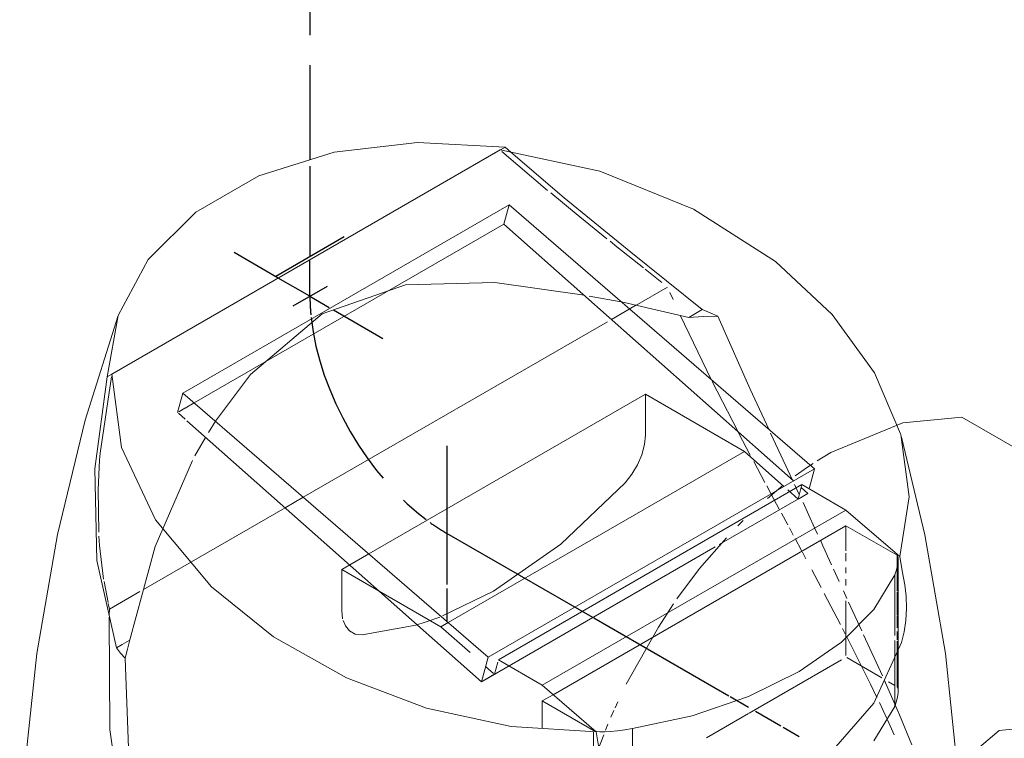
# Model space of a CAD drawing. Header units: inches. Extents: x -332 to 1204, y -60 to 270.
# Tile 25 of 91: x -158.97 to -154.84, y 0.45 to 3.47. Entities that reach past the tile are written whole.
import ezdxf

# ---------------------------------------------------------------- set-up
doc = ezdxf.new("R2010")
doc.units = ezdxf.units.IN
doc.header["$MEASUREMENT"] = 0
doc.linetypes.add('CLDWTR', pattern=[1.125, 0.75, -0.125, 0.125, -0.125])
doc.layers.add('P-PIPE', color=3, linetype='Continuous', lineweight=30)
doc.layers.add('P-SANR-FIXT', color=6, linetype='Continuous', lineweight=9)

# ---------------------------------------------------------------- blocks, each defined once
blk = doc.blocks.new('Water Closet-Wall Mounted-Sloan-Valve-WETS-24501201 - WETS-2450_1201-2933277-HOT AND COLD WATER RISER DIAGRAM')
at = {"layer": 'P-SANR-FIXT'}
for p, q in [((-158.6018, 1.9696), (-156.9318, 2.9338)), ((-156.9318, 2.9338), (-156.9082, 2.9125)), ((-158.5811, 1.9816), (-156.9525, 2.9218)), ((-156.7536, 2.752), (-156.9455, 2.9156)), ((-156.6341, 2.6537), (-156.7406, 2.7413)), ((-158.2841, 1.9016), (-156.9149, 2.6921)), ((-156.9149, 2.6921), (-158.2841, 1.9016)), ((-156.9149, 2.6921), (-156.9366, 2.611)), ((-156.9366, 2.611), (-156.9149, 2.6921)), ((-156.9149, 2.6921), (-155.6342, 1.584)), ((-156.9149, 2.6921), (-155.6342, 1.584)), ((-156.5048, 2.5493), (-156.6341, 2.6537)), ((-156.9366, 2.611), (-158.2365, 1.8605)), ((-158.2365, 1.8605), (-156.9366, 2.611)), ((-155.7216, 1.5335), (-156.9366, 2.611)), ((-155.7216, 1.5335), (-156.9366, 2.611)), ((-156.4627, 2.5157), (-156.4914, 2.5386)), ((-156.3519, 2.4276), (-156.4627, 2.5157)), ((-156.2741, 2.3655), (-156.3439, 2.4213)), ((-157.3499, 2.3554), (-157.6996, 2.2339)), ((-156.9752, 2.3652), (-157.3499, 2.3554)), ((-156.6002, 2.3127), (-156.9744, 2.3651)), ((-156.2505, 2.3465), (-156.3868, 2.2678)), ((-156.2274, 2.2941), (-156.2404, 2.3234)), ((-156.4377, 2.2836), (-156.5787, 2.309)), ((-156.1616, 2.2192), (-156.4377, 2.2836)), ((-156.387, 2.2677), (-156.4854, 2.2109)), ((-156.1046, 2.2521), (-156.1616, 2.2192)), ((-156.503, 2.2008), (-157.7786, 1.4643)), ((-156.0676, 1.9589), (-156.1977, 2.2285)), ((-156.1004, 2.2224), (-156.1616, 2.2192)), ((-156.039, 2.2249), (-156.1004, 2.2224)), ((-158.5835, 1.97), (-158.6305, 1.6502)), ((-155.9562, 1.7417), (-156.0629, 1.9496)), ((-158.3058, 1.8205), (-158.2841, 1.9016)), ((-158.2841, 1.9016), (-158.3058, 1.8205)), ((-157.0034, 0.7935), (-158.2841, 1.9016)), ((-157.0034, 0.7935), (-158.2841, 1.9016)), ((-158.2365, 1.8605), (-158.2739, 1.8389)), ((-158.2739, 1.8389), (-158.2365, 1.8605)), ((-156.3433, 1.8966), (-157.5039, 1.2265)), ((-156.3433, 1.7253), (-156.3433, 1.8966)), ((-156.3433, 1.8966), (-155.9277, 1.6566)), ((-158.2747, 1.8385), (-158.3008, 1.8234)), ((-158.3008, 1.8234), (-158.2747, 1.8385)), ((-158.3021, 1.8172), (-158.2739, 1.7922)), ((-158.3021, 1.8172), (-158.2739, 1.7922)), ((-158.2669, 1.7859), (-157.0311, 0.6901)), ((-158.2669, 1.7859), (-157.0311, 0.6901)), ((-158.1461, 1.784), (-158.1756, 1.7367)), ((-155.264, 1.7762), (-155.566, 1.6529)), ((-158.1882, 1.7159), (-158.2331, 1.6385)), ((-156.3471, 1.6854), (-156.3433, 1.7253)), ((-155.9032, 1.641), (-155.9524, 1.7344)), ((-155.2733, 1.7313), (-155.2723, 1.7278)), ((-155.9277, 1.6566), (-157.1712, 0.9387)), ((-156.3582, 1.6431), (-156.3471, 1.6854)), ((-155.7623, 1.51), (-155.9277, 1.6566)), ((-155.566, 1.6529), (-155.6229, 1.618)), ((-158.6328, 1.6211), (-158.6393, 1.496)), ((-158.6305, 1.6502), (-158.6328, 1.6211)), ((-158.2436, 1.6194), (-158.4005, 1.2573)), ((-155.842, 1.5264), (-155.8891, 1.6144)), ((-155.6342, 1.584), (-157.0034, 0.7935)), ((-157.0034, 0.7935), (-155.6342, 1.584)), ((-155.6633, 1.591), (-155.7149, 1.5539)), ((-155.6401, 1.6068), (-155.6633, 1.591)), ((-155.6566, 1.5001), (-155.6342, 1.584)), ((-155.6342, 1.584), (-155.6566, 1.5001)), ((-158.6393, 1.496), (-158.6368, 1.3184)), ((-156.9602, 0.782), (-155.6865, 1.5174)), ((-156.698, 1.2675), (-156.4282, 1.525)), ((-155.817, 1.4799), (-155.8346, 1.5126)), ((-155.7658, 1.5146), (-155.8316, 1.4597)), ((-155.7026, 1.4571), (-155.7457, 1.4952)), ((-155.7177, 1.5187), (-155.6981, 1.4767)), ((-155.6865, 1.5174), (-155.7026, 1.4571)), ((-155.6619, 1.4806), (-155.6897, 1.5053)), ((-155.6619, 1.4806), (-155.6897, 1.5053)), ((-155.6865, 1.5174), (-155.5021, 1.4109)), ((-157.7786, 1.4643), (-157.8546, 1.4204)), ((-156.0343, 1.2656), (-155.6919, 1.4633)), ((-155.7817, 1.4144), (-155.817, 1.4799)), ((-155.7026, 1.4571), (-155.6619, 1.4806)), ((-155.6919, 1.4633), (-155.6619, 1.4806)), ((-157.8546, 1.4204), (-158.4488, 1.0773)), ((-156.7758, 0.6755), (-155.5021, 1.4109)), ((-155.6821, 1.4422), (-155.6334, 1.3364)), ((-155.5021, 1.4109), (-155.2765, 1.2157)), ((-155.9327, 1.3665), (-155.9549, 1.3446)), ((-155.7462, 1.3484), (-155.773, 1.3981)), ((-155.5021, 1.3452), (-156.7303, 0.6361)), ((-155.7232, 1.3057), (-155.7393, 1.3357)), ((-155.6334, 1.3364), (-155.6209, 1.3091)), ((-155.2873, 1.2213), (-155.5021, 1.3452)), ((-155.5021, 1.3452), (-155.5021, 1.2392)), ((-158.6358, 1.301), (-158.633, 1.2627)), ((-155.6885, 1.241), (-155.7155, 1.2914)), ((-155.6094, 1.2838), (-155.599, 1.2609)), ((-158.633, 1.2627), (-158.6159, 1.1205)), ((-158.4005, 1.2573), (-158.5056, 0.8659)), ((-157.0311, 0.6901), (-156.0508, 1.256)), ((-155.599, 1.2609), (-155.5892, 1.2391)), ((-155.5892, 1.2391), (-155.5794, 1.2173)), ((-157.5039, 1.2265), (-157.5839, 1.1803)), ((-155.6698, 1.206), (-155.685, 1.2344)), ((-155.5794, 1.2173), (-155.5632, 1.1816)), ((-155.5021, 1.2301), (-155.5021, 1.1957)), ((-155.2873, 1.1156), (-155.2873, 1.2213)), ((-155.2827, 0.6521), (-155.2827, 1.2039)), ((-157.5839, 1.1803), (-157.617, 1.1612)), ((-157.617, 1.1612), (-157.617, 0.99)), ((-157.617, 1.1612), (-157.4603, 1.0707)), ((-155.6064, 1.0861), (-155.6454, 1.1602)), ((-155.5544, 1.1623), (-155.5308, 1.1106)), ((-155.5021, 1.1695), (-155.5021, 1.1461)), ((-155.5021, 1.1204), (-155.5021, 1.0938)), ((-155.2975, 0.8848), (-155.2975, 1.1385)), ((-158.6143, 1.1107), (-158.5977, 1.0224)), ((-155.2873, 1.0712), (-155.2873, 1.1144)), ((-158.4638, 1.0687), (-158.5915, 0.9949)), ((-157.4603, 1.0707), (-157.2014, 0.9212)), ((-155.5251, 0.9303), (-155.5931, 1.0609)), ((-155.513, 1.0719), (-155.4979, 1.039)), ((-155.2873, 1.0221), (-155.2873, 1.0682)), ((-158.5968, 1.0184), (-158.5915, 0.9949)), ((-158.5915, 0.9949), (-158.593, 0.9706)), ((-156.2255, 1.017), (-156.2889, 0.92)), ((-155.5021, 1.0302), (-155.5021, 0.8009)), ((-155.4913, 1.0248), (-155.4354, 0.9036)), ((-155.2873, 0.9692), (-155.2873, 1.0196)), ((-157.617, 0.99), (-157.6133, 0.9544)), ((-155.2873, 0.9169), (-155.2873, 0.9675)), ((-157.5321, 0.8877), (-157.306, 0.9282)), ((-157.1712, 0.9387), (-157.2014, 0.9212)), ((-157.2014, 0.9212), (-157.079, 0.8127)), ((-156.2889, 0.92), (-156.424, 0.6796)), ((-155.505, 0.8913), (-155.5168, 0.9143)), ((-155.4279, 0.8873), (-155.3493, 0.715)), ((-155.2873, 0.8663), (-155.2873, 0.9019)), ((-158.5389, 0.8467), (-158.5627, 0.8329)), ((-158.5086, 0.8641), (-158.5389, 0.8467)), ((-158.5165, 0.8275), (-158.5262, 0.7889)), ((-158.5056, 0.8659), (-158.5165, 0.8275)), ((-155.2975, 0.5867), (-155.2975, 0.8638)), ((-155.2873, 0.6694), (-155.2873, 0.8608)), ((-157.0311, 0.6901), (-157.0034, 0.7935)), ((-157.0311, 0.6901), (-157.0034, 0.7935)), ((-155.499, 0.7916), (-155.3515, 0.7065)), ((-157.0137, 0.7548), (-156.9808, 0.7256)), ((-156.9763, 0.7217), (-156.9627, 0.7724)), ((-156.9602, 0.782), (-156.7758, 0.6755)), ((-155.9082, 0.5589), (-155.5204, 0.7828)), ((-157.0311, 0.6901), (-156.979, 0.7202)), ((-156.5502, 0.4804), (-156.7758, 0.6755)), ((-155.3403, 0.6951), (-155.2968, 0.5963)), ((-155.3232, 0.6901), (-155.2975, 0.6753)), ((-155.2873, 0.6694), (-155.2844, 0.6644)), ((-155.2844, 0.6644), (-155.2829, 0.6567)), ((-156.7303, 0.6361), (-156.7758, 0.6098)), ((-155.2829, 0.6567), (-155.2827, 0.6521)), ((-156.7758, 0.6098), (-156.5611, 0.4859)), ((-156.7758, 0.4944), (-156.7758, 0.6098)), ((-156.4595, 0.6059), (-156.4707, 0.5815)), ((-155.2975, 0.5867), (-155.3846, 0.4423)), ((-155.3305, 0.5366), (-155.362, 0.6036)), ((-156.4757, 0.5703), (-156.4885, 0.5411)), ((-156.087, 0.4557), (-155.9109, 0.5573)), ((-156.5007, 0.5122), (-156.5107, 0.4875)), ((-155.2993, 0.468), (-155.3278, 0.5306)), ((-156.5611, 0.4859), (-156.5502, 0.4824)), ((-156.5611, -0.066), (-156.5611, 0.481)), ((-156.5183, 0.4682), (-156.5422, 0.4038)), ((-156.3969, 0.2361), (-156.3969, 0.4948))]:
    blk.add_line(p, q, dxfattribs=at)
for points in [[(-158.6018, 1.9696, 0), (-158.5551, 2.2276, 0), (-158.4291, 2.4618, 0), (-158.229, 2.6605, 0), (-157.9646, 2.8133, 0), (-157.6492, 2.9123, 0), (-157.299, 2.9529, 0), (-156.9318, 2.9338, 0)], [(-156.9525, 2.9218, 0), (-156.5339, 2.8323, 0), (-156.141, 2.6729, 0), (-155.7973, 2.454, 0)], [(-156.9082, 2.9125, 0), (-156.6845, 2.7207, 0), (-156.4051, 2.4925, 0), (-156.1046, 2.2521, 0)], [(-155.7973, 2.454, 0), (-155.5597, 2.2321, 0), (-155.3821, 1.9866, 0), (-155.2733, 1.7313, 0)], [(-157.6996, 2.2339, 0), (-157.9998, 1.9802, 0), (-158.1461, 1.784, 0)], [(-156.1046, 2.2521, 0), (-156.0716, 2.2387, 0), (-156.039, 2.2249, 0)], [(-158.9682, -0.2272, 0), (-158.9501, 0.2949, 0), (-158.8966, 0.8093, 0), (-158.8099, 1.3089, 0), (-158.6932, 1.7874, 0), (-158.5553, 2.2268, 0)], [(-156.039, 2.2249, 0), (-155.9038, 1.9186, 0), (-155.8262, 1.7509, 0)], [(-158.5627, 0.8329, 0), (-158.6447, 1.1994, 0), (-158.6531, 1.5841, 0), (-158.6018, 1.9696, 0)], [(-158.163, 1.0882, 0), (-158.3978, 1.3699, 0), (-158.5405, 1.6738, 0), (-158.5811, 1.9816, 0)], [(-154.6137, 1.5679, 0), (-155.0161, 1.8002, 0), (-155.2637, 1.7763, 0)], [(-155.8179, 1.7331, 0), (-155.7542, 1.597, 0), (-155.7274, 1.5395, 0)], [(-155.2723, 1.7278, 0), (-155.2362, 1.4669, 0), (-155.2765, 1.2157, 0)], [(-155.0135, -0.2272, 0), (-155.0315, 0.2944, 0), (-155.0849, 0.8083, 0), (-155.1716, 1.3075, 0), (-155.2692, 1.7165, 0)], [(-156.4282, 1.525, 0), (-156.3999, 1.5608, 0), (-156.3762, 1.6009, 0), (-156.3582, 1.6431, 0)], [(-156.0033, 1.2946, 0), (-156.1158, 1.1654, 0), (-156.211, 1.0379, 0)], [(-157.1941, 0.9664, 0), (-156.9802, 1.0702, 0), (-156.698, 1.2675, 0)], [(-155.2975, 1.1385, 0), (-155.2918, 1.1559, 0), (-155.2874, 1.1718, 0), (-155.2845, 1.1861, 0), (-155.2829, 1.1985, 0), (-155.2829, 1.2085, 0), (-155.2844, 1.2162, 0), (-155.2873, 1.2213, 0)], [(-155.2765, 1.2157, 0), (-155.2658, 1.1564, 0), (-155.2554, 1.0972, 0)], [(-156.3969, 0.4948, 0), (-156.1474, 0.5475, 0), (-155.9109, 0.6281, 0), (-155.6986, 0.7328, 0), (-155.5204, 0.8568, 0), (-155.3846, 0.9942, 0), (-155.2975, 1.1385, 0)], [(-156.5502, 0.4803, 0), (-156.9066, 0.5026, 0), (-157.261, 0.5796, 0), (-157.5979, 0.7073, 0), (-157.9028, 0.8793, 0), (-158.163, 1.0882, 0)], [(-155.2554, 1.0972, 0), (-155.2496, 1.0493, 0), (-155.2481, 0.9986, 0), (-155.2507, 0.948, 0), (-155.2575, 0.8996, 0), (-155.2684, 0.8554, 0)], [(-158.5935, 0.9619, 0), (-158.5905, 0.4903, 0), (-158.5167, -0.0178, 0), (-158.3574, -0.5107, 0)], [(-157.306, 0.9282, 0), (-157.2624, 0.9417, 0), (-157.2057, 0.9619, 0)], [(-157.6114, 0.9473, 0), (-157.6021, 0.925, 0), (-157.5842, 0.9034, 0), (-157.5605, 0.8907, 0), (-157.5321, 0.8877, 0)], [(-155.3719, 0.6244, 0), (-155.3992, 0.6808, 0), (-155.4982, 0.8782, 0)], [(-158.5262, 0.7889, 0), (-158.5448, 0.8108, 0), (-158.5627, 0.8329, 0)], [(-155.2684, 0.8554, 0), (-155.3847, 0.6003, 0), (-155.5646, 0.395, 0), (-155.8008, 0.2587, 0), (-156.0766, 0.201, 0), (-156.3723, 0.218, 0)], [(-158.3614, -0.334, 0), (-158.4568, 0.0366, 0), (-158.5116, 0.413, 0), (-158.5262, 0.7889, 0)], [(-155.2874, 0.62, 0), (-155.2918, 0.604, 0), (-155.2975, 0.5867, 0)], [(-155.2827, 0.6521, 0), (-155.2829, 0.6466, 0), (-155.2845, 0.6343, 0), (-155.2874, 0.62, 0)], [(-155.2968, 0.5963, 0), (-155.2775, 0.5514, 0), (-155.2254, 0.4259, 0)], [(-154.5465, 0.5163, 0), (-154.859, 0.4853, 0), (-155.0539, 0.3204, 0)], [(-156.5502, 0.4824, 0), (-156.5344, 0.4806, 0), (-156.5138, 0.4803, 0), (-156.4892, 0.4816, 0), (-156.461, 0.4845, 0), (-156.43, 0.489, 0), (-156.3969, 0.4948, 0)], [(-156.5291, 0.3618, 0), (-156.5395, 0.421, 0), (-156.5502, 0.4803, 0)]]:
    blk.add_polyline3d(points, dxfattribs=at)
blk = doc.blocks.new('Elbow - Generic - Standard-V13-HOT AND COLD WATER RISER DIAGRAM')
at = {"layer": 'P-PIPE', "color": 151, "linetype": 'CLDWTR'}
blk.add_line((-157.8833, 2.3845), (-158.0689, 2.4916), dxfattribs=at)
at = {"layer": 'P-PIPE', "color": 50, "linetype": 'CLDWTR'}
for p, q in [((-157.7507, 2.3079), (-157.8833, 2.3845)), ((-157.7507, 2.3079), (-157.6697, 2.2612)), ((-157.6515, 2.2507), (-157.4448, 2.1313)), ((-157.1762, 1.6802), (-157.1762, 1.4157)), ((-157.1762, 1.4157), (-157.1762, 1.0982)), ((-157.1762, 1.0821), (-157.1762, 0.9454))]:
    blk.add_line(p, q, dxfattribs=at)
for major_axis, start_param, end_param in [((-0.4062, 0.7036), 0.785398, 0.898904), ((-0.4063, 0.7036), 0.9153, 2.231536), ((-0.4063, 0.7036), 2.234357, 2.356194)]:
    blk.add_ellipse((-157.1762, 1.9762), major_axis=major_axis, ratio=0.57735, start_param=start_param, end_param=end_param, dxfattribs=at)
blk = doc.blocks.new('Pipe Transition - Standard-3219921-HOT AND COLD WATER RISER DIAGRAM')
at = {"layer": 'P-PIPE', "color": 151, "linetype": 'CLDWTR'}
blk.add_line((-157.6071, 2.5567), (-157.8943, 2.3909), dxfattribs=at)
at = {"layer": 'P-PIPE', "color": 50, "linetype": 'CLDWTR'}
for p, q in [((-157.7507, 2.3079), (-157.7507, 2.461)), ((-157.6789, 2.3494), (-157.8225, 2.2665))]:
    blk.add_line(p, q, dxfattribs=at)

msp = doc.modelspace()

# ---------------------------------------------------------------- linework, layer by layer
at = {"layer": 'P-PIPE', "color": 5, "linetype": 'CLDWTR'}
msp.add_line((-157.7507, 76.4031), (-157.7507, 2.8804), dxfattribs=at)
at = {"layer": 'P-PIPE', "color": 151, "linetype": 'CLDWTR'}
msp.add_line((-157.7507, 2.8537), (-157.7507, 2.4738), dxfattribs=at)
at = {"layer": 'P-PIPE', "color": 50, "linetype": 'CLDWTR'}
for p, q in [((-156.5643, 0.9596), (-157.1762, 1.3128)), ((-155.9935, 0.63), (-156.559, 0.9565)), ((-155.9109, 0.5823), (-155.9873, 0.6265)), ((-155.7748, 0.5038), (-155.881, 0.5651)), ((-155.6986, 0.4597), (-155.7655, 0.4984))]:
    msp.add_line(p, q, dxfattribs=at)

# ---------------------------------------------------------------- block references
for name in ['Pipe Transition - Standard-3219921-HOT AND COLD WATER RISER DIAGRAM', 'Elbow - Generic - Standard-V13-HOT AND COLD WATER RISER DIAGRAM']:
    msp.add_blockref(name, (0, 0), dxfattribs=at)
at = {"layer": 'P-SANR-FIXT'}
msp.add_blockref('Water Closet-Wall Mounted-Sloan-Valve-WETS-24501201 - WETS-2450_1201-2933277-HOT AND COLD WATER RISER DIAGRAM', (0, 0), dxfattribs=at)

doc.saveas('drawing.dxf')
